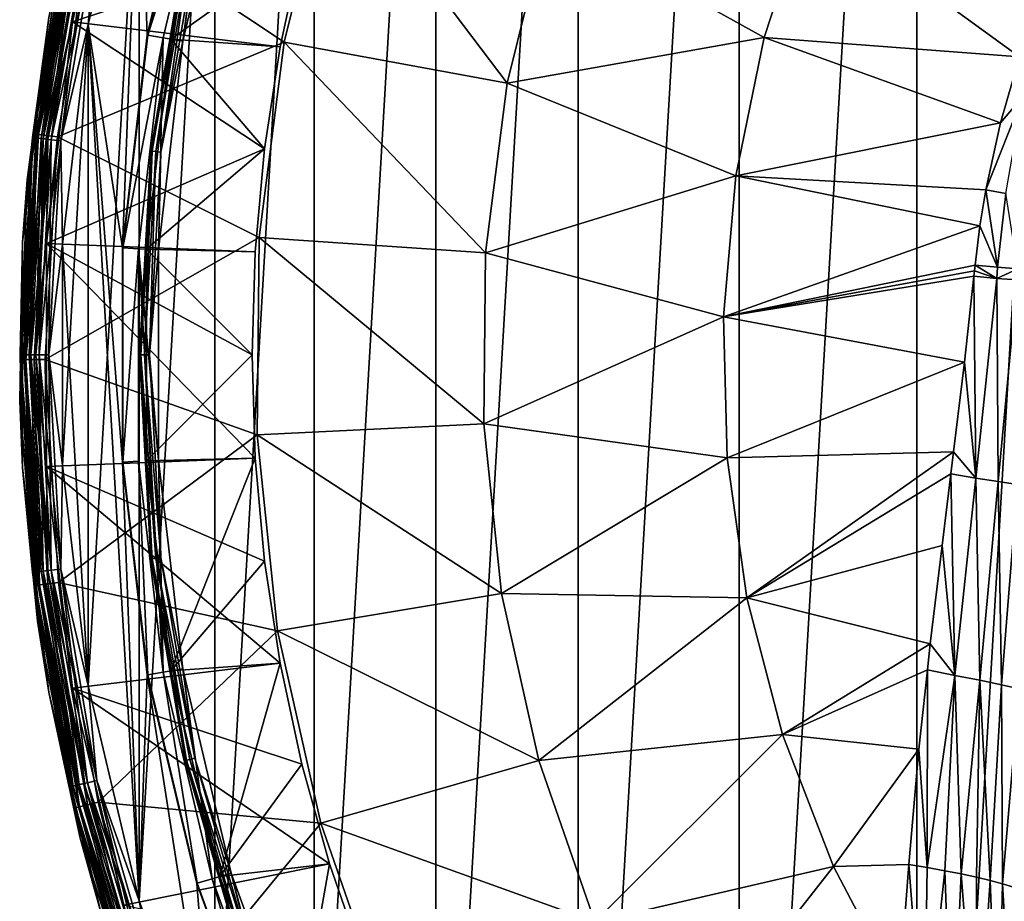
# Model space of a CAD drawing. Header units: metres. Extents: x -24 to 24, y -256 to 25.
# Tile 240 of 256: x -24 to -12, y -7 to 4. Entities that reach past the tile are written whole.
import ezdxf

# ---------------------------------------------------------------- set-up
doc = ezdxf.new("R2010")
doc.units = ezdxf.units.M
doc.layers.add('solid_DOMO_KURZ_SW0002', color=7, linetype='CONTINUOUS')

msp = doc.modelspace()

# ---------------------------------------------------------------- linework, layer by layer
at = {"layer": 'solid_DOMO_KURZ_SW0002'}
for points in [[(-13.049229, -19.843893), (-13.049229, 19.843895), (-10.657048, 21.224745)], [(-10.657049, -21.224745), (-13.049229, -19.843893), (-10.657048, 21.224745)], [(-15.264903, -18.194649), (-15.264902, 18.194649), (-13.049229, 19.843895)], [(-13.049229, -19.843893), (-15.264903, -18.194649), (-13.049229, 19.843895)], [(-17.274113, -16.299311), (-17.274113, 16.299311), (-15.264902, 18.194649)], [(-15.264903, -18.194649), (-17.274113, -16.299311), (-15.264902, 18.194649)], [(-19.049681, -14.183517), (-19.049681, 14.183517), (-17.274113, 16.299311)], [(-17.274113, -16.299311), (-19.049681, -14.183517), (-17.274113, 16.299311)], [(-20.567593, -11.875884), (-20.567593, 11.875884), (-19.049681, 14.183517)], [(-19.049681, -14.183517), (-20.567593, -11.875884), (-19.049681, 14.183517)], [(-21.807318, -9.407623), (-21.807318, 9.407623), (-20.567593, 11.875884)], [(-20.567593, -11.875884), (-21.807318, -9.407623), (-20.567593, 11.875884)], [(-22.752089, -6.812119), (-22.752089, 6.81212), (-21.807318, 9.407623)], [(-21.807318, -9.407623), (-22.752089, -6.812119), (-21.807318, 9.407623)], [(-23.586071, 4.15929, 150.800003), (-22.943647, 6.869606, 150.800003), (-20.723663, 5.107907, 150.800003)], [(-23.439905, 5.350005, 150.814682), (-22.943647, 6.869606, 150.800003), (-23.586071, 4.15929, 150.800003)], [(-22.961088, 1.337331, 148.5), (-22.752089, 6.81212, 148.5), (-23.389126, 4.124479, 148.5)], [(-23.280703, 5.313669, 148.482956), (-23.389126, 4.124479, 148.5), (-22.752089, 6.81212, 148.5)], [(-23.389126, -4.124479), (-23.389126, 4.124479), (-22.752089, 6.81212)], [(-23.28021, 5.313556, 0.016902), (-22.752089, 6.81212), (-23.389126, 4.124479)], [(-22.752089, -6.812119), (-23.389126, -4.124479), (-22.752089, 6.81212)], [(-22.961088, 1.337331, 148.5), (-22.650578, 3.993908, 148.5), (-22.752089, 6.81212, 148.5)], [(-22.650578, 3.993908, 148.5), (-22.033758, 6.596474, 148.5), (-22.752089, 6.81212, 148.5)], [(-22.64529, 3.993211, 148.805328), (-22.033758, 6.596474, 148.5), (-22.650578, 3.993908, 148.5)], [(-22.02861, 6.595088, 148.805328), (-22.033758, 6.596474, 148.5), (-22.64529, 3.993211, 148.805328)], [(-22.02861, 6.595088, 148.805328), (-22.64529, 3.993211, 148.805328), (-21.842121, 6.539233, 149)], [(-22.64529, 3.993211, 148.805328), (-22.453585, 3.959358, 149), (-21.842121, 6.539233, 149)], [(-22.207415, 3.915766, 149), (-21.842121, 6.539233, 149), (-22.453585, 3.959358, 149)], [(-22.207415, 3.915766, 149), (-21.602663, 6.467413, 149), (-21.842121, 6.539233, 149)], [(-20.723663, 5.107907, 150.800003), (-21.747648, 6.510818, 149.33075), (-22.356459, 3.942047, 149.33075)], [(-22.168964, 5.059921, 149.265182), (-22.356459, 3.942047, 149.33075), (-21.747648, 6.510818, 149.33075)], [(-22.056774, 5.034315, 149.014191), (-21.602663, 6.467413, 149), (-22.207415, 3.915766, 149)], [(-23.292868, 5.469765, 164.100952), (-20.943562, 3.904679, 166.2836), (-20.353792, 6.29305, 166.2836)], [(-18.159782, 3.390683, 168.205948), (-20.353792, 6.29305, 166.2836), (-20.943562, 3.904679, 166.2836)], [(-18.159782, 3.390683, 168.205948), (-17.647947, 5.461174, 168.205948), (-20.353792, 6.29305, 166.2836)], [(-23.587137, 5.538865, 163.569565), (-23.746365, 4.916573, 163.364487), (-24.071169, 2.758789, 163.569565)], [(-23.587137, 5.538865, 163.569565), (-24.071169, 2.758789, 163.569565), (-23.5257, 5.524436, 163.766495)], [(-14.952641, 3.961826, 169.842682), (-14.40453, 5.638002, 169.842682), (-17.647947, 5.461174, 168.205948)], [(-11.767582, 3.719489, 171.169571), (-14.40453, 5.638002, 169.842682), (-14.952641, 3.961826, 169.842682)], [(-11.767582, 3.719489, 171.169571), (-11.477166, 4.518535, 171.172089), (-14.40453, 5.638002, 169.842682)], [(-24.071169, 2.758789, 163.569565), (-24.008469, 2.751602, 163.766495), (-23.5257, 5.524436, 163.766495)], [(-23.5257, 5.524436, 163.766495), (-24.008469, 2.751602, 163.766495), (-23.42614, 5.501058, 163.946243)], [(-24.008469, 2.751602, 163.766495), (-23.906868, 2.739959, 163.946243), (-23.42614, 5.501058, 163.946243)], [(-23.42614, 5.501058, 163.946243), (-23.906868, 2.739959, 163.946243), (-23.292868, 5.469765, 164.100952)], [(-23.906868, 2.739959, 163.946243), (-23.770861, 2.724374, 164.100952), (-23.292868, 5.469765, 164.100952)], [(-23.292868, 5.469765, 164.100952), (-23.770861, 2.724374, 164.100952), (-20.943562, 3.904679, 166.2836)], [(-14.952641, 3.961826, 169.842682), (-17.647947, 5.461174, 168.205948), (-18.159782, 3.390683, 168.205948)], [(-23.627771, 5.392885, 151.007568), (-24.083017, 2.713504, 151.007568), (-23.881588, 4.210968, 151.100006)], [(-24.040697, 2.708736, 150.923813), (-24.083017, 2.713504, 151.007568), (-23.627771, 5.392885, 151.007568)], [(-24.080725, 2.713246, 148.128906), (-23.625525, 5.392372, 148.128906), (-23.881588, 4.210968, 148)], [(-23.576885, 5.38127, 148.249664), (-23.625525, 5.392372, 148.128906), (-24.080725, 2.713246, 148.128906)], [(-24.031151, 2.70766, 148.249664), (-23.576885, 5.38127, 148.249664), (-24.080725, 2.713246, 148.128906)], [(-24.080591, 2.713231, 0.37059), (-23.881588, 4.210968, 0.5), (-23.625391, 5.392342, 0.37059)], [(-24.080591, 2.713231, 0.37059), (-23.625391, 5.392342, 0.37059), (-24.03089, 2.707631, 0.249887)], [(-23.586252, 5.383408, 150.923813), (-24.040697, 2.708736, 150.923813), (-23.627771, 5.392885, 151.007568)], [(-23.97471, 2.701301, 150.857346), (-24.040697, 2.708736, 150.923813), (-23.586252, 5.383408, 150.923813)], [(-23.499407, 5.363586, 148.353363), (-23.576885, 5.38127, 148.249664), (-24.031151, 2.70766, 148.249664)], [(-23.952179, 2.698762, 148.353363), (-23.499407, 5.363586, 148.353363), (-24.031151, 2.70766, 148.249664)], [(-23.625391, 5.392342, 0.37059), (-23.57663, 5.381212, 0.249887), (-24.03089, 2.707631, 0.249887)], [(-24.03089, 2.707631, 0.249887), (-23.57663, 5.381212, 0.249887), (-23.951811, 2.698721, 0.146262)], [(-23.521513, 5.368632, 150.857346), (-23.97471, 2.701301, 150.857346), (-23.586252, 5.383408, 150.923813)], [(-23.891529, 2.691929, 150.814682), (-23.97471, 2.701301, 150.857346), (-23.521513, 5.368632, 150.857346)], [(-23.39838, 5.340528, 148.432953), (-23.499407, 5.363586, 148.353363), (-23.952179, 2.698762, 148.353363)], [(-23.849205, 2.68716, 148.432953), (-23.39838, 5.340528, 148.432953), (-23.952179, 2.698762, 148.353363)], [(-23.57663, 5.381212, 0.249887), (-23.499046, 5.363504, 0.146262), (-23.951811, 2.698721, 0.146262)], [(-23.951811, 2.698721, 0.146262), (-23.499046, 5.363504, 0.146262), (-23.848755, 2.687109, 0.066791)], [(-23.439905, 5.350005, 150.814682), (-23.891529, 2.691929, 150.814682), (-23.521513, 5.368632, 150.857346)], [(-23.439905, 5.350005, 150.814682), (-23.586071, 4.15929, 150.800003), (-23.891529, 2.691929, 150.814682)], [(-23.280703, 5.313669, 148.482956), (-23.39838, 5.340528, 148.432953), (-23.849205, 2.68716, 148.432953)], [(-23.729261, 2.673645, 148.482956), (-23.280703, 5.313669, 148.482956), (-23.849205, 2.68716, 148.432953)], [(-23.499046, 5.363504, 0.146262), (-23.397938, 5.340427, 0.066791), (-23.848755, 2.687109, 0.066791)], [(-23.848755, 2.687109, 0.066791), (-23.397938, 5.340427, 0.066791), (-23.728758, 2.673589, 0.016902)], [(-23.729261, 2.673645, 148.482956), (-23.389126, 4.124479, 148.5), (-23.280703, 5.313669, 148.482956)], [(-23.397938, 5.340427, 0.066791), (-23.28021, 5.313556, 0.016902), (-23.728758, 2.673589, 0.016902)], [(-23.728758, 2.673589, 0.016902), (-23.28021, 5.313556, 0.016902), (-23.389126, 4.124479)], [(-23.586071, 4.15929, 150.800003), (-20.723663, 5.107907, 150.800003), (-20.994257, 3.847359, 150.800003)], [(-22.179377, 5.062298, 149.190216), (-22.606714, 2.547165, 149.190216), (-22.168964, 5.059921, 149.265182)], [(-22.588869, 2.545154, 149.116638), (-22.606714, 2.547165, 149.190216), (-22.179377, 5.062298, 149.190216)], [(-22.606714, 2.547165, 149.190216), (-22.596102, 2.545969, 149.265182), (-22.168964, 5.059921, 149.265182)], [(-22.168964, 5.059921, 149.265182), (-22.596102, 2.545969, 149.265182), (-22.356459, 3.942047, 149.33075)], [(-22.161869, 5.058302, 149.116638), (-22.588869, 2.545154, 149.116638), (-22.179377, 5.062298, 149.190216)], [(-22.545124, 2.540225, 149.055023), (-22.588869, 2.545154, 149.116638), (-22.161869, 5.058302, 149.116638)], [(-22.11895, 5.048506, 149.055023), (-22.545124, 2.540225, 149.055023), (-22.161869, 5.058302, 149.116638)], [(-22.11895, 5.048506, 149.055023), (-22.481749, 2.533085, 149.014191), (-22.545124, 2.540225, 149.055023)], [(-22.11895, 5.048506, 149.055023), (-22.056774, 5.034315, 149.014191), (-22.481749, 2.533085, 149.014191)], [(-20.994257, 3.847359, 150.800003), (-20.723663, 5.107907, 150.800003), (-22.356459, 3.942047, 149.33075)], [(-24.151255, 2.18618, 163.364487), (-23.746365, 4.916573, 163.364487), (-23.881588, 4.210968, 151.100006)], [(-24.071169, 2.758789, 163.569565), (-23.746365, 4.916573, 163.364487), (-24.151255, 2.18618, 163.364487)], [(-22.481749, 2.533085, 149.014191), (-22.056774, 5.034315, 149.014191), (-22.207415, 3.915766, 149)], [(-24.208973, 1.410012, 0.5), (-24.208973, 1.410012, 148), (-23.881588, 4.210968, 148)], [(-24.080725, 2.713246, 148.128906), (-23.881588, 4.210968, 148), (-24.208973, 1.410012, 148)], [(-23.881588, 4.210968, 0.5), (-24.208973, 1.410012, 0.5), (-23.881588, 4.210968, 148)], [(-24.080591, 2.713231, 0.37059), (-24.208973, 1.410012, 0.5), (-23.881588, 4.210968, 0.5)], [(-24.151255, 2.18618, 163.364487), (-23.881588, 4.210968, 151.100006), (-24.208973, 1.410012, 151.100006)], [(-24.083017, 2.713504, 151.007568), (-24.208973, 1.410012, 151.100006), (-23.881588, 4.210968, 151.100006)], [(-23.909472, 1.39271, 150.800003), (-23.586071, 4.15929, 150.800003), (-21.188255, 2.572702, 150.800003)], [(-23.891529, 2.691929, 150.814682), (-23.586071, 4.15929, 150.800003), (-23.909472, 1.39271, 150.800003)], [(-23.729261, 2.673645, 148.482956), (-23.709812, 1.381053, 148.5), (-23.389126, 4.124479, 148.5)], [(-23.728758, 2.673589, 0.016902), (-23.389126, 4.124479), (-23.709812, 1.381053)], [(-23.389126, 4.124479, 148.5), (-23.709812, 1.381053, 148.5), (-23.389126, -4.124479, 148.5)], [(-23.709812, -1.381053), (-23.709812, 1.381053), (-23.389126, 4.124479)], [(-23.389126, -4.124479), (-23.709812, -1.381053), (-23.389126, 4.124479)], [(-23.586071, 4.15929, 150.800003), (-20.994257, 3.847359, 150.800003), (-21.188255, 2.572702, 150.800003)], [(-23.389126, 4.124479, 148.5), (-23.389126, -4.124479, 148.5), (-22.752089, -6.81212, 148.5)], [(-22.961088, -1.337331, 148.5), (-23.389126, 4.124479, 148.5), (-22.752089, -6.81212, 148.5)], [(-22.961088, -1.337331, 148.5), (-22.961088, 1.337331, 148.5), (-23.389126, 4.124479, 148.5)], [(-22.955759, 1.337168, 148.805328), (-22.650578, 3.993908, 148.5), (-22.961088, 1.337331, 148.5)], [(-22.64529, 3.993211, 148.805328), (-22.650578, 3.993908, 148.5), (-22.955759, 1.337168, 148.805328)], [(-22.64529, 3.993211, 148.805328), (-22.955759, 1.337168, 148.805328), (-22.453585, 3.959358, 149)], [(-22.955759, 1.337168, 148.805328), (-22.761425, 1.32577, 149), (-22.453585, 3.959358, 149)], [(-22.511848, 1.311166, 149), (-22.453585, 3.959358, 149), (-22.761425, 1.32577, 149)], [(-21.188255, 2.572702, 150.800003), (-22.356459, 3.942047, 149.33075), (-22.662935, 1.319966, 149.33075)], [(-22.596102, 2.545969, 149.265182), (-22.662935, 1.319966, 149.33075), (-22.356459, 3.942047, 149.33075)], [(-22.511848, 1.311166, 149), (-22.207415, 3.915766, 149), (-22.453585, 3.959358, 149)], [(-21.188255, 2.572702, 150.800003), (-20.994257, 3.847359, 150.800003), (-22.356459, 3.942047, 149.33075)], [(-15.306407, 2.234156, 169.842682), (-14.952641, 3.961826, 169.842682), (-18.159782, 3.390683, 168.205948)], [(-12.005054, 2.899054, 171.166367), (-14.952641, 3.961826, 169.842682), (-15.306407, 2.234156, 169.842682)], [(-12.005054, 2.899054, 171.166367), (-11.767582, 3.719489, 171.169571), (-14.952641, 3.961826, 169.842682)], [(-23.770861, 2.724374, 164.100952), (-21.254066, 1.464241, 166.2836), (-20.943562, 3.904679, 166.2836)], [(-22.481749, 2.533085, 149.014191), (-22.207415, 3.915766, 149), (-22.511848, 1.311166, 149)], [(-18.429564, 1.274998, 168.205948), (-20.943562, 3.904679, 166.2836), (-21.254066, 1.464241, 166.2836)], [(-18.429564, 1.274998, 168.205948), (-18.159782, 3.390683, 168.205948), (-20.943562, 3.904679, 166.2836)], [(-11.725852, 3.225518, 171.250793), (-11.767582, 3.719489, 171.169571), (-12.005054, 2.899054, 171.166367)], [(-15.306407, 2.234156, 169.842682), (-18.159782, 3.390683, 168.205948), (-18.429564, 1.274998, 168.205948)], [(-11.725852, 3.225518, 171.250793), (-12.005054, 2.899054, 171.166367), (-12.188408, 2.059814, 171.162277)], [(-11.725852, 3.225518, 171.250793), (-12.188408, 2.059814, 171.162277), (-11.936514, 2.015512, 171.283325)], [(-12.188408, 2.059814, 171.162277), (-12.005054, 2.899054, 171.166367), (-15.306407, 2.234156, 169.842682)], [(-24.083017, 2.713504, 151.007568), (-24.235405, 0, 151.007568), (-24.208973, 1.410012, 151.100006)], [(-24.192816, 0, 150.923813), (-24.235405, 0, 151.007568), (-24.083017, 2.713504, 151.007568)], [(-24.233099, 0, 148.128906), (-24.080725, 2.713246, 148.128906), (-24.208973, 1.410012, 148)], [(-24.031151, 2.70766, 148.249664), (-24.080725, 2.713246, 148.128906), (-24.233099, 0, 148.128906)], [(-24.183208, 0, 148.249664), (-24.031151, 2.70766, 148.249664), (-24.233099, 0, 148.128906)], [(-24.232964, 0, 0.37059), (-24.208973, 1.410012, 0.5), (-24.080591, 2.713231, 0.37059)], [(-24.232964, 0, 0.37059), (-24.080591, 2.713231, 0.37059), (-24.182947, 0, 0.249887)], [(-24.071169, 2.758789, 163.569565), (-24.151255, 2.18618, 163.364487), (-24.228674, -0.05871, 163.569565)], [(-24.071169, 2.758789, 163.569565), (-24.228674, -0.05871, 163.569565), (-24.008469, 2.751602, 163.766495)], [(-24.228674, -0.05871, 163.569565), (-24.165564, -0.058557, 163.766495), (-24.008469, 2.751602, 163.766495)], [(-24.040697, 2.708736, 150.923813), (-24.192816, 0, 150.923813), (-24.083017, 2.713504, 151.007568)], [(-24.126411, 0, 150.857346), (-24.192816, 0, 150.923813), (-24.040697, 2.708736, 150.923813)], [(-23.952179, 2.698762, 148.353363), (-24.031151, 2.70766, 148.249664), (-24.183208, 0, 148.249664)], [(-24.080591, 2.713231, 0.37059), (-24.03089, 2.707631, 0.249887), (-24.182947, 0, 0.249887)], [(-24.182947, 0, 0.249887), (-24.03089, 2.707631, 0.249887), (-24.103369, 0, 0.146262)], [(-24.008469, 2.751602, 163.766495), (-24.165564, -0.058557, 163.766495), (-23.906868, 2.739959, 163.946243)], [(-24.165564, -0.058557, 163.766495), (-24.063297, -0.058309, 163.946243), (-23.906868, 2.739959, 163.946243)], [(-23.97471, 2.701301, 150.857346), (-24.126411, 0, 150.857346), (-24.040697, 2.708736, 150.923813)], [(-24.03089, 2.707631, 0.249887), (-23.951811, 2.698721, 0.146262), (-24.103369, 0, 0.146262)], [(-23.906868, 2.739959, 163.946243), (-24.063297, -0.058309, 163.946243), (-23.770861, 2.724374, 164.100952)], [(-24.063297, -0.058309, 163.946243), (-23.926401, -0.057974, 164.100952), (-23.770861, 2.724374, 164.100952)], [(-23.770861, 2.724374, 164.100952), (-23.926401, -0.057974, 164.100952), (-21.254066, 1.464241, 166.2836)], [(-24.103739, 0, 148.353363), (-23.952179, 2.698762, 148.353363), (-24.183208, 0, 148.249664)], [(-24.042706, 0, 150.814682), (-24.126411, 0, 150.857346), (-23.97471, 2.701301, 150.857346)], [(-23.849205, 2.68716, 148.432953), (-23.952179, 2.698762, 148.353363), (-24.103739, 0, 148.353363)], [(-24.000113, 0, 148.432953), (-23.849205, 2.68716, 148.432953), (-24.103739, 0, 148.353363)], [(-24.103369, 0, 0.146262), (-23.951811, 2.698721, 0.146262), (-23.99966, 0, 0.066791)], [(-23.891529, 2.691929, 150.814682), (-24.042706, 0, 150.814682), (-23.97471, 2.701301, 150.857346)], [(-23.891529, 2.691929, 150.814682), (-23.909472, 1.39271, 150.800003), (-24.042706, 0, 150.814682)], [(-23.729261, 2.673645, 148.482956), (-23.849205, 2.68716, 148.432953), (-24.000113, 0, 148.432953)], [(-23.87941, 0, 148.482956), (-23.729261, 2.673645, 148.482956), (-24.000113, 0, 148.432953)], [(-23.951811, 2.698721, 0.146262), (-23.848755, 2.687109, 0.066791), (-23.99966, 0, 0.066791)], [(-23.99966, 0, 0.066791), (-23.848755, 2.687109, 0.066791), (-23.878904, 0, 0.016902)], [(-23.87941, 0, 148.482956), (-23.709812, 1.381053, 148.5), (-23.729261, 2.673645, 148.482956)], [(-23.848755, 2.687109, 0.066791), (-23.728758, 2.673589, 0.016902), (-23.878904, 0, 0.016902)], [(-23.878904, 0, 0.016902), (-23.728758, 2.673589, 0.016902), (-23.709812, 1.381053)], [(-23.909472, 1.39271, 150.800003), (-21.188255, 2.572702, 150.800003), (-21.304932, 1.288719, 150.800003)], [(-22.606714, 2.547165, 149.190216), (-22.74976, 0, 149.190216), (-22.596102, 2.545969, 149.265182)], [(-22.731802, 0, 149.116638), (-22.74976, 0, 149.190216), (-22.606714, 2.547165, 149.190216)], [(-22.74976, 0, 149.190216), (-22.73908, 0, 149.265182), (-22.596102, 2.545969, 149.265182)], [(-22.596102, 2.545969, 149.265182), (-22.73908, 0, 149.265182), (-22.662935, 1.319966, 149.33075)], [(-22.588869, 2.545154, 149.116638), (-22.731802, 0, 149.116638), (-22.606714, 2.547165, 149.190216)], [(-22.68778, 0, 149.055023), (-22.731802, 0, 149.116638), (-22.588869, 2.545154, 149.116638)], [(-22.545124, 2.540225, 149.055023), (-22.68778, 0, 149.055023), (-22.588869, 2.545154, 149.116638)], [(-22.545124, 2.540225, 149.055023), (-22.624004, 0, 149.014191), (-22.68778, 0, 149.055023)], [(-21.304932, 1.288719, 150.800003), (-21.188255, 2.572702, 150.800003), (-22.662935, 1.319966, 149.33075)], [(-22.545124, 2.540225, 149.055023), (-22.481749, 2.533085, 149.014191), (-22.624004, 0, 149.014191)], [(-22.624004, 0, 149.014191), (-22.481749, 2.533085, 149.014191), (-22.511848, 1.311166, 149)], [(-15.461228, 0.477448, 169.842682), (-15.306407, 2.234156, 169.842682), (-18.429564, 1.274998, 168.205948)], [(-12.261421, 1.611764, 171.160187), (-15.306407, 2.234156, 169.842682), (-15.461228, 0.477448, 169.842682)], [(-12.261421, 1.611764, 171.160187), (-12.188408, 2.059814, 171.162277), (-15.306407, 2.234156, 169.842682)], [(-24.24324, -0.572538, 163.364487), (-24.151255, 2.18618, 163.364487), (-24.208973, 1.410012, 151.100006)], [(-24.228674, -0.05871, 163.569565), (-24.151255, 2.18618, 163.364487), (-24.24324, -0.572538, 163.364487)], [(-12.041195, 1.094389, 171.292679), (-12.188408, 2.059814, 171.162277), (-12.261421, 1.611764, 171.160187)], [(-11.936514, 2.015512, 171.283325), (-12.188408, 2.059814, 171.162277), (-12.041195, 1.094389, 171.292679)], [(-11.936514, 2.015512, 171.283325), (-12.041195, 1.094389, 171.292679), (-11.789383, 1.076954, 171.476517)], [(-12.321693, 1.120925, 171.158096), (-12.261421, 1.611764, 171.160187), (-15.461228, 0.477448, 169.842682)], [(-12.041195, 1.094389, 171.292679), (-12.261421, 1.611764, 171.160187), (-12.321693, 1.120925, 171.158096)], [(-24.24324, -0.572538, 163.364487), (-24.208973, 1.410012, 151.100006), (-24.208973, -1.410012, 151.100006)], [(-24.235405, 0, 151.007568), (-24.208973, -1.410012, 151.100006), (-24.208973, 1.410012, 151.100006)], [(-24.233099, 0, 148.128906), (-24.208973, 1.410012, 148), (-24.208973, -1.410012, 148)], [(-24.232964, 0, 0.37059), (-24.208973, -1.410012, 0.5), (-24.208973, 1.410012, 0.5)], [(-24.208973, -1.410012, 0.5), (-24.208973, -1.410012, 148), (-24.208973, 1.410012, 148)], [(-24.208973, 1.410012, 0.5), (-24.208973, -1.410012, 0.5), (-24.208973, 1.410012, 148)], [(-24.042706, 0, 150.814682), (-23.909472, 1.39271, 150.800003), (-23.909472, -1.39271, 150.800003)], [(-23.926401, -0.057974, 164.100952), (-21.281162, -0.995721, 166.2836), (-21.254066, 1.464241, 166.2836)], [(-23.909472, 1.39271, 150.800003), (-21.304932, 1.288719, 150.800003), (-21.343874, 0, 150.800003)], [(-23.909472, 1.39271, 150.800003), (-21.343874, 0, 150.800003), (-21.304932, -1.288719, 150.800003)], [(-23.909472, -1.39271, 150.800003), (-23.909472, 1.39271, 150.800003), (-21.304932, -1.288719, 150.800003)], [(-23.87941, 0, 148.482956), (-23.709812, -1.381053, 148.5), (-23.709812, 1.381053, 148.5)], [(-23.878904, 0, 0.016902), (-23.709812, 1.381053), (-23.709812, -1.381053)], [(-23.709812, 1.381053, 148.5), (-23.709812, -1.381053, 148.5), (-23.389126, -4.124479, 148.5)], [(-18.453693, -0.857683, 168.205948), (-21.254066, 1.464241, 166.2836), (-21.281162, -0.995721, 166.2836)], [(-18.453693, -0.857683, 168.205948), (-18.429564, 1.274998, 168.205948), (-21.254066, 1.464241, 166.2836)], [(-22.955759, 1.337168, 148.805328), (-22.961088, 1.337331, 148.5), (-22.961088, -1.337331, 148.5)], [(-22.955759, 1.337168, 148.805328), (-22.961088, -1.337331, 148.5), (-22.955759, -1.337168, 148.805328)], [(-22.955759, 1.337168, 148.805328), (-22.955759, -1.337168, 148.805328), (-22.761425, 1.32577, 149)], [(-22.955759, -1.337168, 148.805328), (-22.761425, -1.32577, 149), (-22.761425, 1.32577, 149)], [(-22.761425, 1.32577, 149), (-22.761425, -1.32577, 149), (-22.453585, -3.959358, 149)], [(-22.511848, -1.311166, 149), (-22.761425, 1.32577, 149), (-22.453585, -3.959358, 149)], [(-22.511848, -1.311166, 149), (-22.511848, 1.311166, 149), (-22.761425, 1.32577, 149)], [(-22.73908, 0, 149.265182), (-22.662935, -1.319966, 149.33075), (-22.662935, 1.319966, 149.33075)], [(-21.343874, 0, 150.800003), (-22.662935, 1.319966, 149.33075), (-22.662935, -1.319966, 149.33075)], [(-21.343874, 0, 150.800003), (-21.304932, 1.288719, 150.800003), (-22.662935, 1.319966, 149.33075)], [(-22.624004, 0, 149.014191), (-22.511848, 1.311166, 149), (-22.511848, -1.311166, 149)], [(-15.461228, 0.477448, 169.842682), (-18.429564, 1.274998, 168.205948), (-18.453693, -0.857683, 168.205948)], [(-12.329118, 1.050176, 171.157654), (-12.321693, 1.120925, 171.158096), (-15.461228, 0.477448, 169.842682)], [(-12.051363, 0.95546, 171.294006), (-12.321693, 1.120925, 171.158096), (-12.329118, 1.050176, 171.157654)], [(-12.041195, 1.094389, 171.292679), (-12.321693, 1.120925, 171.158096), (-12.051363, 0.95546, 171.294006)], [(-12.336223, 0.98317, 171.157074), (-12.329118, 1.050176, 171.157654), (-15.461228, 0.477448, 169.842682)], [(-12.454547, -0.088776, 171.127594), (-12.336223, 0.98317, 171.157074), (-15.461228, 0.477448, 169.842682)], [(-12.314629, -1.537471, 171.177826), (-12.336223, 0.98317, 171.157074), (-12.454547, -0.088776, 171.127594)], [(-12.051363, 0.95546, 171.294006), (-12.329118, 1.050176, 171.157654), (-12.336223, 0.98317, 171.157074)], [(-12.314629, -1.537471, 171.177826), (-12.051363, 0.95546, 171.294006), (-12.336223, 0.98317, 171.157074)], [(-11.789383, 1.076954, 171.476517), (-12.041195, 1.094389, 171.292679), (-12.051363, 0.95546, 171.294006)], [(-11.789383, 1.076954, 171.476517), (-12.051363, 0.95546, 171.294006), (-11.795908, 0.936384, 171.481339)], [(-12.314629, -1.537471, 171.177826), (-12.035183, -1.580329, 171.376602), (-12.051363, 0.95546, 171.294006)], [(-12.035183, -1.580329, 171.376602), (-11.795908, 0.936384, 171.481339), (-12.051363, 0.95546, 171.294006)], [(-12.035183, -1.580329, 171.376602), (-11.793871, -1.6164, 171.621353), (-11.795908, 0.936384, 171.481339)], [(-15.415093, -1.285465, 169.842682), (-15.461228, 0.477448, 169.842682), (-18.453693, -0.857683, 168.205948)], [(-12.454547, -0.088776, 171.127594), (-15.461228, 0.477448, 169.842682), (-15.415093, -1.285465, 169.842682)], [(-24.080591, -2.713231, 0.37059), (-24.208973, -1.410012, 0.5), (-24.232964, 0, 0.37059)], [(-24.232964, 0, 0.37059), (-24.182947, 0, 0.249887), (-24.03089, -2.707631, 0.249887)], [(-24.080591, -2.713231, 0.37059), (-24.232964, 0, 0.37059), (-24.03089, -2.707631, 0.249887)], [(-24.182947, 0, 0.249887), (-24.103369, 0, 0.146262), (-23.951811, -2.698721, 0.146262)], [(-24.03089, -2.707631, 0.249887), (-24.182947, 0, 0.249887), (-23.951811, -2.698721, 0.146262)], [(-24.103369, 0, 0.146262), (-23.99966, 0, 0.066791), (-23.848755, -2.687109, 0.066791)], [(-23.951811, -2.698721, 0.146262), (-24.103369, 0, 0.146262), (-23.848755, -2.687109, 0.066791)], [(-23.99966, 0, 0.066791), (-23.878904, 0, 0.016902), (-23.728758, -2.673589, 0.016902)], [(-23.848755, -2.687109, 0.066791), (-23.99966, 0, 0.066791), (-23.728758, -2.673589, 0.016902)], [(-23.728758, -2.673589, 0.016902), (-23.878904, 0, 0.016902), (-23.709812, -1.381053)], [(-24.228674, -0.05871, 163.569565), (-24.24324, -0.572538, 163.364487), (-24.057516, -2.875412, 163.569565)], [(-24.235405, 0, 151.007568), (-24.083017, -2.713504, 151.007568), (-24.208973, -1.410012, 151.100006)], [(-24.040697, -2.708736, 150.923813), (-24.083017, -2.713504, 151.007568), (-24.235405, 0, 151.007568)], [(-24.192816, 0, 150.923813), (-24.040697, -2.708736, 150.923813), (-24.235405, 0, 151.007568)], [(-24.080725, -2.713246, 148.128906), (-24.233099, 0, 148.128906), (-24.208973, -1.410012, 148)], [(-24.183208, 0, 148.249664), (-24.233099, 0, 148.128906), (-24.080725, -2.713246, 148.128906)], [(-24.228674, -0.05871, 163.569565), (-24.057516, -2.875412, 163.569565), (-24.165564, -0.058557, 163.766495)], [(-23.97471, -2.701301, 150.857346), (-24.040697, -2.708736, 150.923813), (-24.192816, 0, 150.923813)], [(-24.126411, 0, 150.857346), (-23.97471, -2.701301, 150.857346), (-24.192816, 0, 150.923813)], [(-24.031151, -2.70766, 148.249664), (-24.183208, 0, 148.249664), (-24.080725, -2.713246, 148.128906)], [(-24.103739, 0, 148.353363), (-24.183208, 0, 148.249664), (-24.031151, -2.70766, 148.249664)], [(-24.165564, -0.058557, 163.766495), (-23.994852, -2.867923, 163.766495), (-24.063297, -0.058309, 163.946243)], [(-24.057516, -2.875412, 163.569565), (-23.994852, -2.867923, 163.766495), (-24.165564, -0.058557, 163.766495)], [(-23.891529, -2.691929, 150.814682), (-23.97471, -2.701301, 150.857346), (-24.126411, 0, 150.857346)], [(-24.042706, 0, 150.814682), (-23.891529, -2.691929, 150.814682), (-24.126411, 0, 150.857346)], [(-23.952179, -2.698762, 148.353363), (-24.103739, 0, 148.353363), (-24.031151, -2.70766, 148.249664)], [(-24.000113, 0, 148.432953), (-24.103739, 0, 148.353363), (-23.952179, -2.698762, 148.353363)], [(-24.063297, -0.058309, 163.946243), (-23.893309, -2.855785, 163.946243), (-23.926401, -0.057974, 164.100952)], [(-23.994852, -2.867923, 163.766495), (-23.893309, -2.855785, 163.946243), (-24.063297, -0.058309, 163.946243)], [(-24.042706, 0, 150.814682), (-23.909472, -1.39271, 150.800003), (-23.891529, -2.691929, 150.814682)], [(-23.849205, -2.68716, 148.432953), (-24.000113, 0, 148.432953), (-23.952179, -2.698762, 148.353363)], [(-23.87941, 0, 148.482956), (-24.000113, 0, 148.432953), (-23.849205, -2.68716, 148.432953)], [(-23.926401, -0.057974, 164.100952), (-23.757378, -2.839535, 164.100952), (-21.281162, -0.995721, 166.2836)], [(-23.893309, -2.855785, 163.946243), (-23.757378, -2.839535, 164.100952), (-23.926401, -0.057974, 164.100952)], [(-23.729261, -2.673645, 148.482956), (-23.709812, -1.381053, 148.5), (-23.87941, 0, 148.482956)], [(-23.729261, -2.673645, 148.482956), (-23.87941, 0, 148.482956), (-23.849205, -2.68716, 148.432953)], [(-22.74976, 0, 149.190216), (-22.606714, -2.547165, 149.190216), (-22.73908, 0, 149.265182)], [(-22.588869, -2.545154, 149.116638), (-22.606714, -2.547165, 149.190216), (-22.74976, 0, 149.190216)], [(-22.731802, 0, 149.116638), (-22.588869, -2.545154, 149.116638), (-22.74976, 0, 149.190216)], [(-22.73908, 0, 149.265182), (-22.596102, -2.545969, 149.265182), (-22.662935, -1.319966, 149.33075)], [(-22.606714, -2.547165, 149.190216), (-22.596102, -2.545969, 149.265182), (-22.73908, 0, 149.265182)], [(-22.545124, -2.540225, 149.055023), (-22.588869, -2.545154, 149.116638), (-22.731802, 0, 149.116638)], [(-22.68778, 0, 149.055023), (-22.545124, -2.540225, 149.055023), (-22.731802, 0, 149.116638)], [(-22.68778, 0, 149.055023), (-22.624004, 0, 149.014191), (-22.481749, -2.533085, 149.014191)], [(-22.68778, 0, 149.055023), (-22.481749, -2.533085, 149.014191), (-22.545124, -2.540225, 149.055023)], [(-21.304932, -1.288719, 150.800003), (-21.343874, 0, 150.800003), (-22.662935, -1.319966, 149.33075)], [(-22.481749, -2.533085, 149.014191), (-22.624004, 0, 149.014191), (-22.511848, -1.311166, 149)], [(-12.589306, -1.209696, 171.055344), (-12.454547, -0.088776, 171.127594), (-15.415093, -1.285465, 169.842682)], [(-12.314629, -1.537471, 171.177826), (-12.454547, -0.088776, 171.127594), (-12.589306, -1.209696, 171.055344)], [(-24.021128, -3.323838, 163.364487), (-24.24324, -0.572538, 163.364487), (-24.208973, -1.410012, 151.100006)], [(-24.057516, -2.875412, 163.569565), (-24.24324, -0.572538, 163.364487), (-24.021128, -3.323838, 163.364487)], [(-18.231852, -2.978931, 168.205948), (-18.453693, -0.857683, 168.205948), (-21.281162, -0.995721, 166.2836)], [(-15.415093, -1.285465, 169.842682), (-18.453693, -0.857683, 168.205948), (-18.231852, -2.978931, 168.205948)], [(-23.757378, -2.839535, 164.100952), (-21.024488, -3.442406, 166.2836), (-21.281162, -0.995721, 166.2836)], [(-18.231852, -2.978931, 168.205948), (-21.281162, -0.995721, 166.2836), (-21.024488, -3.442406, 166.2836)], [(-12.589306, -1.209696, 171.055344), (-15.415093, -1.285465, 169.842682), (-15.168603, -3.031671, 169.842682)], [(-12.62312, -1.48397, 171.031509), (-12.589306, -1.209696, 171.055344), (-15.168603, -3.031671, 169.842682)], [(-12.314629, -1.537471, 171.177826), (-12.589306, -1.209696, 171.055344), (-12.62312, -1.48397, 171.031509)], [(-23.909472, -1.39271, 150.800003), (-21.304932, -1.288719, 150.800003), (-21.188255, -2.572702, 150.800003)], [(-22.955759, -1.337168, 148.805328), (-22.961088, -1.337331, 148.5), (-22.650578, -3.993908, 148.5)], [(-22.650578, -3.993908, 148.5), (-22.961088, -1.337331, 148.5), (-22.752089, -6.81212, 148.5)], [(-22.955759, -1.337168, 148.805328), (-22.64529, -3.993211, 148.805328), (-22.761425, -1.32577, 149)], [(-22.955759, -1.337168, 148.805328), (-22.650578, -3.993908, 148.5), (-22.64529, -3.993211, 148.805328)], [(-22.64529, -3.993211, 148.805328), (-22.453585, -3.959358, 149), (-22.761425, -1.32577, 149)], [(-21.304932, -1.288719, 150.800003), (-22.662935, -1.319966, 149.33075), (-22.356459, -3.942047, 149.33075)], [(-22.596102, -2.545969, 149.265182), (-22.356459, -3.942047, 149.33075), (-22.662935, -1.319966, 149.33075)], [(-22.207415, -3.915766, 149), (-22.511848, -1.311166, 149), (-22.453585, -3.959358, 149)], [(-22.481749, -2.533085, 149.014191), (-22.511848, -1.311166, 149), (-22.207415, -3.915766, 149)], [(-21.188255, -2.572702, 150.800003), (-21.304932, -1.288719, 150.800003), (-22.356459, -3.942047, 149.33075)], [(-15.168603, -3.031671, 169.842682), (-15.415093, -1.285465, 169.842682), (-18.231852, -2.978931, 168.205948)], [(-23.881588, -4.210968, 0.5), (-23.881588, -4.210968, 148), (-24.208973, -1.410012, 148)], [(-24.080725, -2.713246, 148.128906), (-24.208973, -1.410012, 148), (-23.881588, -4.210968, 148)], [(-24.208973, -1.410012, 0.5), (-23.881588, -4.210968, 0.5), (-24.208973, -1.410012, 148)], [(-24.080591, -2.713231, 0.37059), (-23.881588, -4.210968, 0.5), (-24.208973, -1.410012, 0.5)], [(-24.021128, -3.323838, 163.364487), (-24.208973, -1.410012, 151.100006), (-23.881588, -4.210968, 151.100006)], [(-24.083017, -2.713504, 151.007568), (-23.881588, -4.210968, 151.100006), (-24.208973, -1.410012, 151.100006)], [(-23.909472, -1.39271, 150.800003), (-21.188255, -2.572702, 150.800003), (-20.994257, -3.847359, 150.800003)], [(-23.586071, -4.15929, 150.800003), (-23.909472, -1.39271, 150.800003), (-20.994257, -3.847359, 150.800003)], [(-23.891529, -2.691929, 150.814682), (-23.909472, -1.39271, 150.800003), (-23.586071, -4.15929, 150.800003)], [(-23.729261, -2.673645, 148.482956), (-23.389126, -4.124479, 148.5), (-23.709812, -1.381053, 148.5)], [(-23.728758, -2.673589, 0.016902), (-23.709812, -1.381053), (-23.389126, -4.124479)], [(-12.733599, -2.378821, 170.937576), (-12.62312, -1.48397, 171.031509), (-15.168603, -3.031671, 169.842682)], [(-12.573885, -4.001228, 170.879776), (-12.62312, -1.48397, 171.031509), (-12.733599, -2.378821, 170.937576)], [(-12.573885, -4.001228, 170.879776), (-12.314629, -1.537471, 171.177826), (-12.62312, -1.48397, 171.031509)], [(-12.573885, -4.001228, 170.879776), (-12.261986, -4.061202, 171.098984), (-12.314629, -1.537471, 171.177826)], [(-12.261986, -4.061202, 171.098984), (-12.035183, -1.580329, 171.376602), (-12.314629, -1.537471, 171.177826)], [(-12.261986, -4.061202, 171.098984), (-11.99165, -4.117758, 171.368515), (-12.035183, -1.580329, 171.376602)], [(-11.99165, -4.117758, 171.368515), (-11.793871, -1.6164, 171.621353), (-12.035183, -1.580329, 171.376602)], [(-11.99165, -4.117758, 171.368515), (-11.770633, -4.169274, 171.680649), (-11.793871, -1.6164, 171.621353)], [(-12.880564, -3.607077, 170.769943), (-12.733599, -2.378821, 170.937576), (-15.168603, -3.031671, 169.842682)], [(-12.573885, -4.001228, 170.879776), (-12.733599, -2.378821, 170.937576), (-12.880564, -3.607077, 170.769943)], [(-22.588869, -2.545154, 149.116638), (-22.161869, -5.058302, 149.116638), (-22.606714, -2.547165, 149.190216)], [(-22.606714, -2.547165, 149.190216), (-22.179377, -5.062298, 149.190216), (-22.596102, -2.545969, 149.265182)], [(-22.161869, -5.058302, 149.116638), (-22.179377, -5.062298, 149.190216), (-22.606714, -2.547165, 149.190216)], [(-22.596102, -2.545969, 149.265182), (-22.168964, -5.059921, 149.265182), (-22.356459, -3.942047, 149.33075)], [(-22.179377, -5.062298, 149.190216), (-22.168964, -5.059921, 149.265182), (-22.596102, -2.545969, 149.265182)], [(-22.545124, -2.540225, 149.055023), (-22.11895, -5.048506, 149.055023), (-22.588869, -2.545154, 149.116638)], [(-22.11895, -5.048506, 149.055023), (-22.161869, -5.058302, 149.116638), (-22.588869, -2.545154, 149.116638)], [(-22.545124, -2.540225, 149.055023), (-22.481749, -2.533085, 149.014191), (-22.056774, -5.034315, 149.014191)], [(-22.545124, -2.540225, 149.055023), (-22.056774, -5.034315, 149.014191), (-22.11895, -5.048506, 149.055023)], [(-22.056774, -5.034315, 149.014191), (-22.481749, -2.533085, 149.014191), (-22.207415, -3.915766, 149)], [(-20.994257, -3.847359, 150.800003), (-21.188255, -2.572702, 150.800003), (-22.356459, -3.942047, 149.33075)], [(-23.97471, -2.701301, 150.857346), (-23.521513, -5.368632, 150.857346), (-24.040697, -2.708736, 150.923813)], [(-23.952179, -2.698762, 148.353363), (-24.031151, -2.70766, 148.249664), (-23.576885, -5.38127, 148.249664)], [(-24.03089, -2.707631, 0.249887), (-23.951811, -2.698721, 0.146262), (-23.499046, -5.363504, 0.146262)], [(-23.891529, -2.691929, 150.814682), (-23.439905, -5.350005, 150.814682), (-23.97471, -2.701301, 150.857346)], [(-23.439905, -5.350005, 150.814682), (-23.521513, -5.368632, 150.857346), (-23.97471, -2.701301, 150.857346)], [(-23.849205, -2.68716, 148.432953), (-23.952179, -2.698762, 148.353363), (-23.499407, -5.363586, 148.353363)], [(-23.499407, -5.363586, 148.353363), (-23.952179, -2.698762, 148.353363), (-23.576885, -5.38127, 148.249664)], [(-23.951811, -2.698721, 0.146262), (-23.848755, -2.687109, 0.066791), (-23.397938, -5.340427, 0.066791)], [(-23.499046, -5.363504, 0.146262), (-23.951811, -2.698721, 0.146262), (-23.397938, -5.340427, 0.066791)], [(-23.891529, -2.691929, 150.814682), (-23.586071, -4.15929, 150.800003), (-23.439905, -5.350005, 150.814682)], [(-23.729261, -2.673645, 148.482956), (-23.849205, -2.68716, 148.432953), (-23.39838, -5.340528, 148.432953)], [(-23.39838, -5.340528, 148.432953), (-23.849205, -2.68716, 148.432953), (-23.499407, -5.363586, 148.353363)], [(-23.848755, -2.687109, 0.066791), (-23.728758, -2.673589, 0.016902), (-23.28021, -5.313556, 0.016902)], [(-23.397938, -5.340427, 0.066791), (-23.848755, -2.687109, 0.066791), (-23.28021, -5.313556, 0.016902)], [(-23.280703, -5.313669, 148.482956), (-23.389126, -4.124479, 148.5), (-23.729261, -2.673645, 148.482956)], [(-23.280703, -5.313669, 148.482956), (-23.729261, -2.673645, 148.482956), (-23.39838, -5.340528, 148.432953)], [(-23.28021, -5.313556, 0.016902), (-23.728758, -2.673589, 0.016902), (-23.389126, -4.124479)], [(-24.040697, -2.708736, 150.923813), (-23.586252, -5.383408, 150.923813), (-24.083017, -2.713504, 151.007568)], [(-24.083017, -2.713504, 151.007568), (-23.627771, -5.392885, 151.007568), (-23.881588, -4.210968, 151.100006)], [(-23.586252, -5.383408, 150.923813), (-23.627771, -5.392885, 151.007568), (-24.083017, -2.713504, 151.007568)], [(-24.031151, -2.70766, 148.249664), (-24.080725, -2.713246, 148.128906), (-23.625525, -5.392372, 148.128906)], [(-23.625525, -5.392372, 148.128906), (-24.080725, -2.713246, 148.128906), (-23.881588, -4.210968, 148)], [(-24.080591, -2.713231, 0.37059), (-24.03089, -2.707631, 0.249887), (-23.57663, -5.381212, 0.249887)], [(-23.625391, -5.392342, 0.37059), (-23.881588, -4.210968, 0.5), (-24.080591, -2.713231, 0.37059)], [(-23.625391, -5.392342, 0.37059), (-24.080591, -2.713231, 0.37059), (-23.57663, -5.381212, 0.249887)], [(-23.521513, -5.368632, 150.857346), (-23.586252, -5.383408, 150.923813), (-24.040697, -2.708736, 150.923813)], [(-23.576885, -5.38127, 148.249664), (-24.031151, -2.70766, 148.249664), (-23.625525, -5.392372, 148.128906)], [(-23.57663, -5.381212, 0.249887), (-24.03089, -2.707631, 0.249887), (-23.499046, -5.363504, 0.146262)], [(-24.057516, -2.875412, 163.569565), (-23.560019, -5.653109, 163.569565), (-23.994852, -2.867923, 163.766495)], [(-24.057516, -2.875412, 163.569565), (-24.021128, -3.323838, 163.364487), (-23.560019, -5.653109, 163.569565)], [(-23.994852, -2.867923, 163.766495), (-23.49865, -5.638385, 163.766495), (-23.893309, -2.855785, 163.946243)], [(-23.560019, -5.653109, 163.569565), (-23.49865, -5.638385, 163.766495), (-23.994852, -2.867923, 163.766495)], [(-23.893309, -2.855785, 163.946243), (-23.399206, -5.614523, 163.946243), (-23.757378, -2.839535, 164.100952)], [(-23.49865, -5.638385, 163.766495), (-23.399206, -5.614523, 163.946243), (-23.893309, -2.855785, 163.946243)], [(-23.757378, -2.839535, 164.100952), (-23.266087, -5.582578, 164.100952), (-21.024488, -3.442406, 166.2836)], [(-23.399206, -5.614523, 163.946243), (-23.266087, -5.582578, 164.100952), (-23.757378, -2.839535, 164.100952)], [(-17.766994, -5.060472, 168.205948), (-18.231852, -2.978931, 168.205948), (-21.024488, -3.442406, 166.2836)], [(-15.168603, -3.031671, 169.842682), (-18.231852, -2.978931, 168.205948), (-17.766994, -5.060472, 168.205948)], [(-14.724958, -4.738473, 169.842682), (-15.168603, -3.031671, 169.842682), (-17.766994, -5.060472, 168.205948)], [(-12.880564, -3.607077, 170.769943), (-15.168603, -3.031671, 169.842682), (-14.724958, -4.738473, 169.842682)], [(-23.487797, -6.032073, 163.364487), (-24.021128, -3.323838, 163.364487), (-23.881588, -4.210968, 151.100006)], [(-23.560019, -5.653109, 163.569565), (-24.021128, -3.323838, 163.364487), (-23.487797, -6.032073, 163.364487)], [(-23.266087, -5.582578, 164.100952), (-20.487471, -5.843189, 166.2836), (-21.024488, -3.442406, 166.2836)], [(-17.766994, -5.060472, 168.205948), (-21.024488, -3.442406, 166.2836), (-20.487471, -5.843189, 166.2836)], [(-12.917274, -3.929586, 170.718826), (-12.880564, -3.607077, 170.769943), (-14.724958, -4.738473, 169.842682)], [(-12.573885, -4.001228, 170.879776), (-12.880564, -3.607077, 170.769943), (-12.917274, -3.929586, 170.718826)], [(-23.586071, -4.15929, 150.800003), (-20.994257, -3.847359, 150.800003), (-20.723663, -5.107907, 150.800003)], [(-22.207415, -3.915766, 149), (-22.453585, -3.959358, 149), (-21.842121, -6.539233, 149)], [(-20.994257, -3.847359, 150.800003), (-22.356459, -3.942047, 149.33075), (-21.747648, -6.510818, 149.33075)], [(-21.602663, -6.467413, 149), (-22.207415, -3.915766, 149), (-21.842121, -6.539233, 149)], [(-22.056774, -5.034315, 149.014191), (-22.207415, -3.915766, 149), (-21.602663, -6.467413, 149)], [(-20.723663, -5.107907, 150.800003), (-20.994257, -3.847359, 150.800003), (-21.747648, -6.510818, 149.33075)], [(-13.022527, -4.918637, 170.544373), (-12.917274, -3.929586, 170.718826), (-14.724958, -4.738473, 169.842682)], [(-12.918951, -6.398109, 170.343948), (-12.917274, -3.929586, 170.718826), (-13.022527, -4.918637, 170.544373)], [(-12.573885, -4.001228, 170.879776), (-12.917274, -3.929586, 170.718826), (-12.918951, -6.398109, 170.343948)], [(-22.650578, -3.993908, 148.5), (-22.752089, -6.81212, 148.5), (-21.807318, -9.407623, 148.5)], [(-22.64529, -3.993211, 148.805328), (-22.650578, -3.993908, 148.5), (-22.033758, -6.596474, 148.5)], [(-22.033758, -6.596474, 148.5), (-22.650578, -3.993908, 148.5), (-21.807318, -9.407623, 148.5)], [(-22.64529, -3.993211, 148.805328), (-22.02861, -6.595088, 148.805328), (-22.453585, -3.959358, 149)], [(-22.64529, -3.993211, 148.805328), (-22.033758, -6.596474, 148.5), (-22.02861, -6.595088, 148.805328)], [(-22.02861, -6.595088, 148.805328), (-21.842121, -6.539233, 149), (-22.453585, -3.959358, 149)], [(-22.168964, -5.059921, 149.265182), (-21.747648, -6.510818, 149.33075), (-22.356459, -3.942047, 149.33075)], [(-12.573885, -4.001228, 170.879776), (-12.918951, -6.398109, 170.343948), (-12.700263, -6.437707, 170.465439)], [(-12.573885, -4.001228, 170.879776), (-12.700263, -6.437707, 170.465439), (-12.49491, -6.478383, 170.608017)], [(-12.573885, -4.001228, 170.879776), (-12.49491, -6.478383, 170.608017), (-12.261986, -4.061202, 171.098984)], [(-23.586071, -4.15929, 150.800003), (-20.723663, -5.107907, 150.800003), (-20.377438, -6.349883, 150.800003)], [(-22.943647, -6.869606, 150.800003), (-23.586071, -4.15929, 150.800003), (-20.377438, -6.349883, 150.800003)], [(-23.439905, -5.350005, 150.814682), (-23.586071, -4.15929, 150.800003), (-22.943647, -6.869606, 150.800003)], [(-23.280703, -5.313669, 148.482956), (-22.752089, -6.81212, 148.5), (-23.389126, -4.124479, 148.5)], [(-23.28021, -5.313556, 0.016902), (-23.389126, -4.124479), (-22.752089, -6.812119)], [(-12.261986, -4.061202, 171.098984), (-12.49491, -6.478383, 170.608017), (-12.30489, -6.519742, 170.770294)], [(-12.261986, -4.061202, 171.098984), (-12.30489, -6.519742, 170.770294), (-12.132049, -6.561383, 170.950699)], [(-12.261986, -4.061202, 171.098984), (-12.132049, -6.561383, 170.950699), (-11.99165, -4.117758, 171.368515)], [(-11.99165, -4.117758, 171.368515), (-12.132049, -6.561383, 170.950699), (-11.978066, -6.6029, 171.147461)], [(-11.99165, -4.117758, 171.368515), (-11.978066, -6.6029, 171.147461), (-11.770633, -4.169274, 171.680649)], [(-11.770633, -4.169274, 171.680649), (-11.978066, -6.6029, 171.147461), (-11.84444, -6.64389, 171.358688)], [(-23.231245, -6.954978, 0.5), (-23.231245, -6.954978, 148), (-23.881588, -4.210968, 148)], [(-23.625525, -5.392372, 148.128906), (-23.881588, -4.210968, 148), (-23.231245, -6.954978, 148)], [(-23.881588, -4.210968, 0.5), (-23.231245, -6.954978, 0.5), (-23.881588, -4.210968, 148)], [(-23.625391, -5.392342, 0.37059), (-23.231245, -6.954978, 0.5), (-23.881588, -4.210968, 0.5)], [(-23.487797, -6.032073, 163.364487), (-23.881588, -4.210968, 151.100006), (-23.231245, -6.954978, 151.100006)], [(-23.627771, -5.392885, 151.007568), (-23.231245, -6.954978, 151.100006), (-23.881588, -4.210968, 151.100006)], [(-14.724958, -4.738473, 169.842682), (-17.766994, -5.060472, 168.205948), (-17.065317, -7.074562, 168.205948)], [(-14.089929, -6.383687, 169.842682), (-14.724958, -4.738473, 169.842682), (-17.065317, -7.074562, 168.205948)], [(-13.022527, -4.918637, 170.544373), (-14.724958, -4.738473, 169.842682), (-14.089929, -6.383687, 169.842682)], [(-22.11895, -5.048506, 149.055023), (-22.056774, -5.034315, 149.014191), (-21.35442, -7.472235, 149.014191)], [(-21.35442, -7.472235, 149.014191), (-22.056774, -5.034315, 149.014191), (-21.602663, -6.467413, 149)], [(-13.148849, -6.359976, 170.24472), (-13.022527, -4.918637, 170.544373), (-14.089929, -6.383687, 169.842682)], [(-12.918951, -6.398109, 170.343948), (-13.022527, -4.918637, 170.544373), (-13.148849, -6.359976, 170.24472)], [(-22.161869, -5.058302, 149.116638), (-21.456169, -7.507838, 149.116638), (-22.179377, -5.062298, 149.190216)], [(-22.179377, -5.062298, 149.190216), (-21.47312, -7.51377, 149.190216), (-22.168964, -5.059921, 149.265182)], [(-21.456169, -7.507838, 149.116638), (-21.47312, -7.51377, 149.190216), (-22.179377, -5.062298, 149.190216)], [(-22.168964, -5.059921, 149.265182), (-21.463039, -7.510242, 149.265182), (-21.747648, -6.510818, 149.33075)], [(-21.47312, -7.51377, 149.190216), (-21.463039, -7.510242, 149.265182), (-22.168964, -5.059921, 149.265182)], [(-22.11895, -5.048506, 149.055023), (-21.414618, -7.493299, 149.055023), (-22.161869, -5.058302, 149.116638)], [(-21.414618, -7.493299, 149.055023), (-21.456169, -7.507838, 149.116638), (-22.161869, -5.058302, 149.116638)], [(-22.11895, -5.048506, 149.055023), (-21.35442, -7.472235, 149.014191), (-21.414618, -7.493299, 149.055023)], [(-20.377438, -6.349883, 150.800003), (-20.723663, -5.107907, 150.800003), (-21.747648, -6.510818, 149.33075)], [(-17.065317, -7.074562, 168.205948), (-17.766994, -5.060472, 168.205948), (-20.487471, -5.843189, 166.2836)], [(-23.586252, -5.383408, 150.923813), (-22.835196, -7.99038, 150.923813), (-23.627771, -5.392885, 151.007568)], [(-23.627771, -5.392885, 151.007568), (-22.875395, -8.004447, 151.007568), (-23.231245, -6.954978, 151.100006)], [(-22.835196, -7.99038, 150.923813), (-22.875395, -8.004447, 151.007568), (-23.627771, -5.392885, 151.007568)], [(-23.576885, -5.38127, 148.249664), (-23.625525, -5.392372, 148.128906), (-22.873217, -8.003685, 148.128906)], [(-22.873217, -8.003685, 148.128906), (-23.625525, -5.392372, 148.128906), (-23.231245, -6.954978, 148)], [(-23.625391, -5.392342, 0.37059), (-23.57663, -5.381212, 0.249887), (-22.82588, -7.987121, 0.249887)], [(-22.873089, -8.00364, 0.37059), (-23.231245, -6.954978, 0.5), (-23.625391, -5.392342, 0.37059)], [(-22.873089, -8.00364, 0.37059), (-23.625391, -5.392342, 0.37059), (-22.82588, -7.987121, 0.249887)], [(-23.521513, -5.368632, 150.857346), (-22.772518, -7.968449, 150.857346), (-23.586252, -5.383408, 150.923813)], [(-22.772518, -7.968449, 150.857346), (-22.835196, -7.99038, 150.923813), (-23.586252, -5.383408, 150.923813)], [(-23.499407, -5.363586, 148.353363), (-23.576885, -5.38127, 148.249664), (-22.826128, -7.987207, 148.249664)], [(-22.826128, -7.987207, 148.249664), (-23.576885, -5.38127, 148.249664), (-22.873217, -8.003685, 148.128906)], [(-23.57663, -5.381212, 0.249887), (-23.499046, -5.363504, 0.146262), (-22.750767, -7.960838, 0.146262)], [(-22.82588, -7.987121, 0.249887), (-23.57663, -5.381212, 0.249887), (-22.750767, -7.960838, 0.146262)], [(-23.439905, -5.350005, 150.814682), (-22.693508, -7.940802, 150.814682), (-23.521513, -5.368632, 150.857346)], [(-22.693508, -7.940802, 150.814682), (-22.772518, -7.968449, 150.857346), (-23.521513, -5.368632, 150.857346)], [(-23.39838, -5.340528, 148.432953), (-23.499407, -5.363586, 148.353363), (-22.751118, -7.96096, 148.353363)], [(-22.751118, -7.96096, 148.353363), (-23.499407, -5.363586, 148.353363), (-22.826128, -7.987207, 148.249664)], [(-23.499046, -5.363504, 0.146262), (-23.397938, -5.340427, 0.066791), (-22.65288, -7.926585, 0.066791)], [(-22.750767, -7.960838, 0.146262), (-23.499046, -5.363504, 0.146262), (-22.65288, -7.926585, 0.066791)], [(-23.439905, -5.350005, 150.814682), (-22.943647, -6.869606, 150.800003), (-22.693508, -7.940802, 150.814682)], [(-23.280703, -5.313669, 148.482956), (-23.39838, -5.340528, 148.432953), (-22.653307, -7.926735, 148.432953)], [(-22.653307, -7.926735, 148.432953), (-23.39838, -5.340528, 148.432953), (-22.751118, -7.96096, 148.353363)], [(-23.397938, -5.340427, 0.066791), (-23.28021, -5.313556, 0.016902), (-22.538898, -7.886702, 0.016902)], [(-22.65288, -7.926585, 0.066791), (-23.397938, -5.340427, 0.066791), (-22.538898, -7.886702, 0.016902)], [(-22.539377, -7.886869, 148.482956), (-22.752089, -6.81212, 148.5), (-23.280703, -5.313669, 148.482956)], [(-22.539377, -7.886869, 148.482956), (-23.280703, -5.313669, 148.482956), (-22.653307, -7.926735, 148.432953)], [(-22.538898, -7.886702, 0.016902), (-23.28021, -5.313556, 0.016902), (-22.752089, -6.812119)], [(-23.560019, -5.653109, 163.569565), (-22.742928, -8.354121, 163.569565), (-23.49865, -5.638385, 163.766495)], [(-23.49865, -5.638385, 163.766495), (-22.683687, -8.332362, 163.766495), (-23.399206, -5.614523, 163.946243)], [(-22.742928, -8.354121, 163.569565), (-22.683687, -8.332362, 163.766495), (-23.49865, -5.638385, 163.766495)], [(-23.399206, -5.614523, 163.946243), (-22.587692, -8.297099, 163.946243), (-23.266087, -5.582578, 164.100952)], [(-22.683687, -8.332362, 163.766495), (-22.587692, -8.297099, 163.946243), (-23.399206, -5.614523, 163.946243)], [(-23.266087, -5.582578, 164.100952), (-22.45919, -8.249893, 164.100952), (-20.487471, -5.843189, 166.2836)], [(-22.587692, -8.297099, 163.946243), (-22.45919, -8.249893, 164.100952), (-23.266087, -5.582578, 164.100952)], [(-23.560019, -5.653109, 163.569565), (-23.487797, -6.032073, 163.364487), (-22.742928, -8.354121, 163.569565)], [(-22.45919, -8.249893, 164.100952), (-19.677267, -8.166058, 166.2836), (-20.487471, -5.843189, 166.2836)], [(-17.065317, -7.074562, 168.205948), (-20.487471, -5.843189, 166.2836), (-19.677267, -8.166058, 166.2836)], [(-22.650156, -8.662157, 163.364487), (-23.487797, -6.032073, 163.364487), (-23.231245, -6.954978, 151.100006)], [(-22.742928, -8.354121, 163.569565), (-23.487797, -6.032073, 163.364487), (-22.650156, -8.662157, 163.364487)], [(-22.943647, -6.869606, 150.800003), (-20.377438, -6.349883, 150.800003), (-19.956869, -7.568638, 150.800003)], [(-20.377438, -6.349883, 150.800003), (-21.747648, -6.510818, 149.33075), (-20.844738, -8.991543, 149.33075)], [(-19.956869, -7.568638, 150.800003), (-20.377438, -6.349883, 150.800003), (-20.844738, -8.991543, 149.33075)], [(-14.089929, -6.383687, 169.842682), (-17.065317, -7.074562, 168.205948), (-16.136173, -8.994352, 168.205948)], [(-13.268619, -7.946514, 169.843842), (-14.089929, -6.383687, 169.842682), (-16.136173, -8.994352, 168.205948)], [(-13.148849, -6.359976, 170.24472), (-14.089929, -6.383687, 169.842682), (-13.268619, -7.946514, 169.843842)], [(-13.264289, -7.890274, 169.859528), (-13.148849, -6.359976, 170.24472), (-13.268619, -7.946514, 169.843842)], [(-12.95542, -8.841519, 169.774429), (-13.148849, -6.359976, 170.24472), (-13.264289, -7.890274, 169.859528)], [(-12.95542, -8.841519, 169.774429), (-12.918951, -6.398109, 170.343948), (-13.148849, -6.359976, 170.24472)], [(-21.602663, -6.467413, 149), (-21.842121, -6.539233, 149), (-20.935341, -9.030578, 149)], [(-21.463039, -7.510242, 149.265182), (-20.844738, -8.991543, 149.33075), (-21.747648, -6.510818, 149.33075)], [(-20.705772, -8.931599, 149), (-21.602663, -6.467413, 149), (-20.935341, -9.030578, 149)], [(-21.35442, -7.472235, 149.014191), (-21.602663, -6.467413, 149), (-20.705772, -8.931599, 149)], [(-12.95542, -8.841519, 169.774429), (-12.700263, -6.437707, 170.465439), (-12.918951, -6.398109, 170.343948)], [(-12.95542, -8.841519, 169.774429), (-12.609426, -8.927411, 169.998535), (-12.700263, -6.437707, 170.465439)], [(-12.609426, -8.927411, 169.998535), (-12.49491, -6.478383, 170.608017), (-12.700263, -6.437707, 170.465439)], [(-12.609426, -8.927411, 169.998535), (-12.301662, -9.018361, 170.271149), (-12.49491, -6.478383, 170.608017)], [(-12.301662, -9.018361, 170.271149), (-12.30489, -6.519742, 170.770294), (-12.49491, -6.478383, 170.608017)], [(-22.02861, -6.595088, 148.805328), (-22.033758, -6.596474, 148.5), (-21.118971, -9.109835, 148.5)], [(-21.118971, -9.109835, 148.5), (-22.033758, -6.596474, 148.5), (-21.807318, -9.407623, 148.5)], [(-22.02861, -6.595088, 148.805328), (-21.114086, -9.107703, 148.805328), (-21.842121, -6.539233, 149)], [(-22.02861, -6.595088, 148.805328), (-21.118971, -9.109835, 148.5), (-21.114086, -9.107703, 148.805328)], [(-21.114086, -9.107703, 148.805328), (-20.935341, -9.030578, 149), (-21.842121, -6.539233, 149)], [(-12.301662, -9.018361, 170.271149), (-12.132049, -6.561383, 170.950699), (-12.30489, -6.519742, 170.770294)], [(-12.301662, -9.018361, 170.271149), (-12.038794, -9.112397, 170.58638), (-12.132049, -6.561383, 170.950699)], [(-12.038794, -9.112397, 170.58638), (-11.978066, -6.6029, 171.147461), (-12.132049, -6.561383, 170.950699)], [(-12.038794, -9.112397, 170.58638), (-11.826514, -9.207484, 170.937393), (-11.978066, -6.6029, 171.147461)], [(-11.826514, -9.207484, 170.937393), (-11.84444, -6.64389, 171.358688), (-11.978066, -6.6029, 171.147461)], [(-22.538898, -7.886702, 0.016902), (-22.752089, -6.812119), (-21.807318, -9.407623)], [(-22.539377, -7.886869, 148.482956), (-21.807318, -9.407623, 148.5), (-22.752089, -6.81212, 148.5)]]:
    msp.add_3dface(points, dxfattribs=at)

doc.saveas('drawing.dxf')
